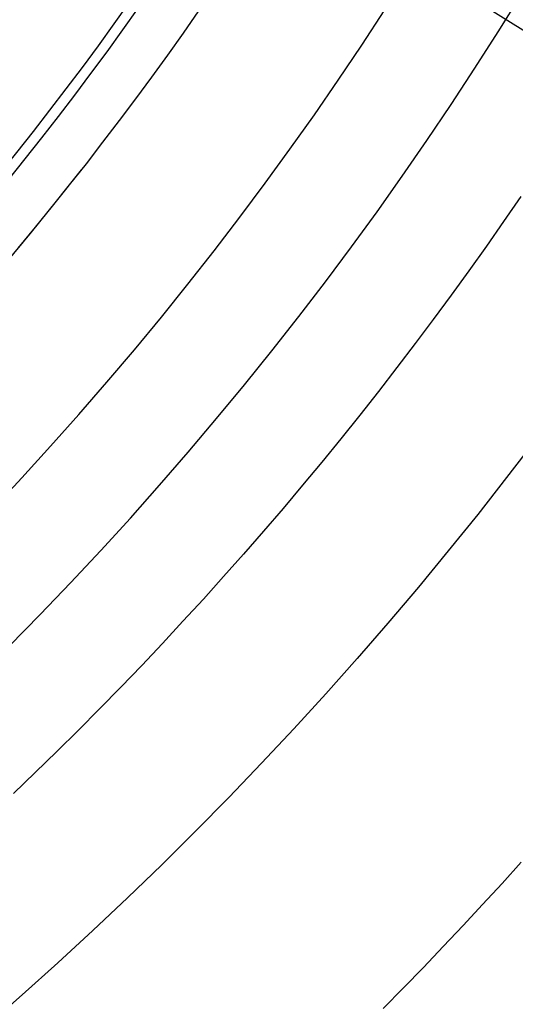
# Model space of a CAD drawing. Extents: x 12963 to 14406, y -2067 to -815.
# Tile 24 of 68: x 13715.26 to 13721.33, y -1650.11 to -1638.06. Entities that reach past the tile are written whole.
import ezdxf

# ---------------------------------------------------------------- set-up
doc = ezdxf.new("R2010")
doc.units = 0
doc.layers.get('0').update_dxf_attribs({"linetype": 'CONTINUOUS'})
doc.layers.add('COLOR', color=7, linetype='CONTINUOUS')
doc.layers.add('LUZ', color=7, linetype='CONTINUOUS')

msp = doc.modelspace()

# ---------------------------------------------------------------- linework, layer by layer
at = {"extrusion": (0.112475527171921, 0.194813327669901, 0.9743700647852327)}
msp.add_lwpolyline([(-12693.92521337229, -5351.365580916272), (-12694.43576296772, -5351.056612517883), (-12694.94430877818, -5350.742947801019), (-12695.45079038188, -5350.424605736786), (-12695.95514755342, -5350.101606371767), (-12696.45732028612, -5349.773970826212), (-12696.9572488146, -5349.441721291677), (-12697.45487363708, -5349.104881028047), (-12697.95013553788, -5348.763474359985), (-12698.44297560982, -5348.417526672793), (-12698.93333527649, -5348.067064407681), (-12699.42115631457, -5347.712115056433), (-12699.90638087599, -5347.352707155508), (-12700.38895150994, -5346.988870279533), (-12700.86881118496, -5346.620635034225), (-12701.34590331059, -5346.248033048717), (-12701.82017175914, -5345.871096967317), (-12702.29156088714, -5345.489860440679), (-12702.76001555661, -5345.104358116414), (-12703.22548115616, -5344.714625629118), (-12703.68790362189, -5344.320699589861), (-12704.14722945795, -5343.922617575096), (-12704.60340575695, -5343.52041811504), (-12705.05638022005, -5343.114140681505), (-12705.5061011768, -5342.703825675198), (-12705.95251760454, -5342.289514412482), (-12706.39557914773, -5341.871249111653), (-12706.83523613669, -5341.449072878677), (-12707.27143960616, -5341.023029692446), (-12707.70414131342, -5340.59316438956), (-12708.13329375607, -5340.159522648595), (-12708.55885018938, -5339.722150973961), (-12708.98076464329, -5339.281096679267), (-12709.39899193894, -5338.836407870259), (-12709.81348770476, -5338.388133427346), (-12710.22420839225, -5337.936322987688), (-12710.63111129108, -5337.481026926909), (-12711.03415454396, -5337.022296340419), (-12711.43329716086, -5336.560183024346), (-12711.82849903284, -5336.094739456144), (-12712.21972094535, -5335.626018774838), (-12712.60692459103, -5335.154074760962), (-12712.99007258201, -5334.678961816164), (-12713.36912846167, -5334.200734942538), (-12713.74405671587, -5333.719449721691), (-12714.11482278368, -5333.235162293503), (-12714.48139306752, -5332.747929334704), (-12714.84373494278, -5332.257808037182), (-12715.2018167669, -5331.764856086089), (-12715.55560788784, -5331.269131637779), (-12715.90507865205, -5330.770693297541), (-12716.25020041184, -5330.269600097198), (-12716.59094553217, -5329.765911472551), (-12716.9272873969, -5329.259687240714), (-12717.25920041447, -5328.75098757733), (-12717.58666002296, -5328.23987299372), (-12717.90964269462, -5327.726404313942), (-12718.22812593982, -5327.210642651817), (-12718.54208831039, -5326.692649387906), (-12718.85150940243, -5326.172486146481), (-12719.15636985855, -5325.650214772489), (-12719.45665136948, -5325.125897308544), (-12719.75233667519, -5324.59959597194), (-12720.04340956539, -5324.071373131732), (-12720.32985487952, -5323.541291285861), (-12720.61165850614, -5323.00941303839), (-12720.88880738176, -5322.475801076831), (-12721.16128948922, -5321.940518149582), (-12721.42909385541, -5321.403627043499), (-12721.69221054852, -5320.865190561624), (-12721.95063067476, -5320.325271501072), (-12722.20434637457, -5319.783932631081), (-12722.45335081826, -5319.241236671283), (-12722.69763820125, -5318.697246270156), (-12722.9372037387, -5318.152023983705), (-12723.17204365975, -5317.605632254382), (-12723.40215520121, -5317.058133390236), (-12723.62753660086, -5316.509589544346), (-12723.84818709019, -5315.960062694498), (-12724.06410688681, -5315.409614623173), (-12724.27529718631, -5314.858306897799), (-12724.48176015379, -5314.306200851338), (-12724.68349891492, -5313.753357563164), (-12724.8805175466, -5313.199837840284), (-12725.07282106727, -5312.645702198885), (-12725.26041542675, -5312.091010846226), (-12725.44330749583, -5311.535823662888), (-12725.62150505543, -5310.980200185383), (-12725.79501678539, -5310.424199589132), (-12725.96385225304, -5309.867880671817), (-12726.12802190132, -5309.311301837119), (-12726.28753703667, -5308.754521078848), (-12726.44240981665, -5308.197595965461), (-12726.59265323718, -5307.640583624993), (-12726.73828111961, -5307.083540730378), (-12726.87930809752, -5306.526523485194), (-12727.01574960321, -5305.969587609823), (-12727.14762185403, -5305.41278832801), (-12727.2749418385, -5304.856180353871), (-12727.39772730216, -5304.299817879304), (-12727.5159967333, -5303.74375456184), (-12727.6297693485, -5303.188043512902), (-12727.73906507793, -5302.632737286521), (-12727.84390455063, -5302.07788786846), (-12727.94430907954, -5301.523546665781), (-12728.04030064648, -5300.969764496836), (-12728.13190188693, -5300.416591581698), (-12728.21913607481, -5299.864077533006), (-12728.30202710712, -5299.312271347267), (-12728.38059948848, -5298.761221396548), (-12728.45487831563, -5298.210975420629), (-12728.52488926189, -5297.661580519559), (-12728.59065856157, -5297.113083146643), (-12728.65221299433, -5296.565529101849), (-12728.70957986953, -5296.018963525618), (-12728.76278701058, -5295.473430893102), (-12728.81186273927, -5294.9289750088), (-12728.85683586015, -5294.385639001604), (-12728.89773564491, -5293.843465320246), (-12728.93459181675, -5293.302495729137), (-12728.96743453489, -5292.762771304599), (-12728.99629437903, -5292.224332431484), (-12729.02120233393, -5291.687218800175), (-12729.04218977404, -5291.151469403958), (-12729.05928844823, -5290.617122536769), (-12729.07253046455, -5290.084215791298), (-12729.08194827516, -5289.552786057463), (-12729.0875746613, -5289.022869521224), (-12729.08944271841, -5288.494501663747), (-12729.08764350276, -5287.975960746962), (-12729.08222485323, -5287.455927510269), (-12729.07315547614, -5286.934435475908), (-12729.06040436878, -5286.411518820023), (-12729.04394083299, -5285.887212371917), (-12729.02373448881, -5285.36155161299), (-12728.99975528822, -5284.834572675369), (-12728.97197352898, -5284.306312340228), (-12728.94035986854, -5283.776808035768), (-12728.90488533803, -5283.246097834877), (-12728.8655213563, -5282.714220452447), (-12728.822239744, -5282.181215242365), (-12728.77501273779, -5281.647122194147), (-12728.72381300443, -5281.111981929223), (-12728.6686136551, -5280.575835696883), (-12728.60938825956, -5280.038725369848), (-12728.54611086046, -5279.500693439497), (-12728.47875598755, -5278.961783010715), (-12728.40729867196, -5278.422037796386), (-12728.33171446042, -5277.8815021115), (-12728.25197942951, -5277.340220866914), (-12728.16807019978, -5276.798239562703), (-12728.07996394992, -5276.255604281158), (-12727.98763843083, -5275.712361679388), (-12727.89107197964, -5275.168558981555), (-12727.79024353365, -5274.624243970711), (-12727.68513264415, -5274.079464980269), (-12727.57571949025, -5273.53427088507), (-12727.46198489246, -5272.988711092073), (-12727.34391032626, -5272.442835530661), (-12727.22147793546, -5271.896694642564), (-12727.09467054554, -5271.350339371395), (-12726.96347167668, -5270.803821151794), (-12726.82786555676, -5270.257191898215), (-12726.68783713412, -5269.710503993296), (-12726.54337209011, -5269.163810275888), (-12726.39445685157, -5268.617164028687), (-12726.24107860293, -5268.070618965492), (-12726.08322529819, -5267.524229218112), (-12725.92088567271, -5266.978049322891), (-12725.75404925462, -5266.432134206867), (-12725.58270637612, -5265.886539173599), (-12725.40684818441, -5265.341319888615), (-12725.22646665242, -5264.796532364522), (-12725.0415545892, -5264.252232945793), (-12724.85210565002, -5263.708478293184), (-12724.6581143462, -5263.165325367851), (-12724.45957605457, -5262.622831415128), (-12724.25648702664, -5262.081053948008), (-12724.04884439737, -5261.540050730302), (-12723.8366461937, -5260.999879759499), (-12723.61989134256, -5260.46059924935), (-12723.39857967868, -5259.922267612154), (-12723.17271195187, -5259.384943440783), (-12722.942289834, -5258.848685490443), (-12722.70731592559, -5258.313552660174), (-12722.46779376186, -5257.779603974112), (-12722.22372781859, -5257.246898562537), (-12721.97512351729, -5256.715495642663), (-12721.7219872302, -5256.185454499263), (-12721.46432628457, -5255.656834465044), (-12721.20214896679, -5255.129694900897), (-12720.9354645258, -5254.604095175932), (-12720.66428317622, -5254.080094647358), (-12720.38861610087, -5253.557752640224), (-12720.10847545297, -5253.037128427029), (-12719.82387435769, -5252.518281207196), (-12719.53482691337, -5252.001270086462), (-12719.24134819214, -5251.486154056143), (-12718.94345424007, -5250.972991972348), (-12718.64116207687, -5250.461842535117), (-12718.33448969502, -5249.952764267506), (-12718.02345605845, -5249.445815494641), (-12717.70808110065, -5248.94105432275), (-12717.38838572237, -5248.438538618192), (-12717.06439178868, -5247.938325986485), (-12716.73612212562, -5247.440473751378), (-12716.40360051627, -5246.945038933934), (-12716.0668516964, -5246.452078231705), (-12715.72590134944, -5245.96164799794), (-12715.38077610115, -5245.473804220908), (-12715.03150351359, -5244.988602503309), (-12714.67811207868, -5244.506098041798), (-12714.32063121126, -5244.026345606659), (-12713.95909124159, -5243.549399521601), (-12713.59352340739, -5243.075313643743), (-12713.22395984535, -5242.604141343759), (-12712.85043358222, -5242.135935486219), (-12712.4729785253, -5241.670748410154), (-12712.09162945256, -5241.208631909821), (-12711.70642200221, -5240.749637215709), (-12711.31739266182, -5240.293814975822), (-12710.92457875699, -5239.841215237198), (-12710.52801843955, -5239.391887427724), (-12710.12775067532, -5238.94588033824), (-12709.7238152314, -5238.503242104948), (-12709.31625266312, -5238.064020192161), (-12708.90510430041, -5237.628261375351), (-12708.49041223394, -5237.196011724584), (-12708.07221930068, -5236.767316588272), (-12707.65056906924, -5236.342220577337), (-12707.22550582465, -5235.920767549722), (-12706.79707455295, -5235.503000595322), (-12706.36532092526, -5235.088962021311), (-12705.93029128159, -5234.678693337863), (-12705.49203261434, -5234.27223524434), (-12705.05059255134, -5233.869627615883), (-12704.60601933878, -5233.47090949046), (-12704.15836182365, -5233.076119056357), (-12703.70766943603, -5232.685293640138), (-12703.253992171, -5232.298469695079), (-12702.79738057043, -5231.915682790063), (-12702.33788570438, -5231.53696759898), (-12701.87555915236, -5231.162357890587), (-12701.41045298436, -5230.791886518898), (-12700.94261974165, -5230.42558541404), (-12700.47211241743, -5230.063485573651), (-12699.99898443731, -5229.705617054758), (-12699.52328963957, -5229.352008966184), (-12699.04508225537, -5229.002689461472), (-12698.56441688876, -5228.657685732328), (-12698.08134849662, -5228.317024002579), (-12697.59593236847, -5227.980729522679), (-12697.10822410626, -5227.648826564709), (-12696.61827960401, -5227.321338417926), (-12696.12615502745, -5226.998287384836), (-12695.63190679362, -5226.679694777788), (-12695.13559155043, -5226.365580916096)], dxfattribs=at)
at = {"extrusion": (0.1124755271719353, 0.1948133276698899, 0.9743700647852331)}
msp.add_lwpolyline([(-12693.01435559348, -5226.365580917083), (-12693.53542520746, -5226.670372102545), (-12694.05454487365, -5226.980022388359), (-12694.57165131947, -5227.29451397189), (-12695.08668143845, -5227.613827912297), (-12695.59957231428, -5227.937944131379), (-12696.11026124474, -5228.266841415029), (-12696.61868576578, -5228.600497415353), (-12697.12478367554, -5228.938888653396), (-12697.62849305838, -5229.281990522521), (-12698.12975230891, -5229.629777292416), (-12698.62850015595, -5229.982222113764), (-12699.12467568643, -5230.339297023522), (-12699.61821836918, -5230.70097295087), (-12700.1090680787, -5231.067219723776), (-12700.5971651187, -5231.438006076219), (-12701.08245024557, -5231.813299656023), (-12701.56486469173, -5232.193067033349), (-12702.04435018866, -5232.577273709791), (-12702.52084898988, -5232.965884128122), (-12702.99430389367, -5233.358861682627), (-12703.4646582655, -5233.756168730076), (-12703.9318560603, -5234.157766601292), (-12704.39584184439, -5234.563615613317), (-12704.85656081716, -5234.973675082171), (-12705.31395883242, -5235.387903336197), (-12705.76798241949, -5235.806257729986), (-12706.21857880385, -5236.228694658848), (-12706.66569592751, -5236.655169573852), (-12707.10928246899, -5237.085636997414), (-12707.54928786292, -5237.520050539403), (-12707.98566231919, -5237.958362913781), (-12708.41835684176, -5238.400525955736), (-12708.84732324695, -5238.84649063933), (-12709.27251418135, -5239.296207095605), (-12709.69388313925, -5239.749624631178), (-12710.11138447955, -5240.206691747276), (-12710.52497344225, -5240.667356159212), (-12710.93460616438, -5241.131564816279), (-12711.34023969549, -5241.599263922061), (-12711.74183201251, -5242.070398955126), (-12712.13934203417, -5242.544914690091), (-12712.53272963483, -5243.022755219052), (-12712.92195565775, -5243.503863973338), (-12713.30698192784, -5243.988183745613), (-12713.68777126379, -5244.47565671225), (-12714.0642874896, -5244.966224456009), (-12714.43649544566, -5245.459827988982), (-12714.80436099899, -5245.956407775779), (-12715.16785105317, -5246.455903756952), (-12715.52693355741, -5246.95825537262), (-12715.88157751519, -5247.463401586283), (-12716.23175299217, -5247.971280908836), (-12716.57743112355, -5248.481831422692), (-12716.91858412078, -5248.994990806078), (-12717.25518527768, -5249.510696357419), (-12717.58720897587, -5250.02888501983), (-12717.91463068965, -5250.549493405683), (-12718.23742699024, -5251.072457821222), (-12718.55557554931, -5251.597714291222), (-12718.86905514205, -5252.125198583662), (-12719.17784564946, -5252.654846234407), (-12719.48192806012, -5253.186592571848), (-12719.78128447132, -5253.72037274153), (-12720.07589808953, -5254.256121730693), (-12720.36575323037, -5254.793774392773), (-12720.65083531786, -5255.333265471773), (-12720.93113088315, -5255.874529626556), (-12721.20662756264, -5256.417501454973), (-12721.47731409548, -5256.962115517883), (-12721.74318032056, -5257.508306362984), (-12722.00421717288, -5258.056008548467), (-12722.26041667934, -5258.605156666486), (-12722.51177195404, -5259.155685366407), (-12722.75827719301, -5259.70752937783), (-12722.99992766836, -5260.260623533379), (-12723.23671972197, -5260.814902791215), (-12723.46865075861, -5261.370302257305), (-12723.6957192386, -5261.926757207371), (-12723.91792466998, -5262.48420310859), (-12724.13526760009, -5263.042575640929), (-12724.34774960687, -5263.601810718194), (-12724.55537328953, -5264.161844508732), (-12724.75814225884, -5264.722613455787), (-12724.95606112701, -5265.284054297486), (-12725.14913549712, -5265.846104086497), (-12725.33737195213, -5266.408700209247), (-12725.52077804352, -5266.971780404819), (-12725.69936227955, -5267.535282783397), (-12725.87313411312, -5268.099145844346), (-12726.04210392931, -5268.663308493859), (-12726.20628303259, -5269.227710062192), (-12726.36568363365, -5269.792290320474), (-12726.52031883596, -5270.356989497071), (-12726.67020262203, -5270.921748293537), (-12726.81534983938, -5271.486507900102), (-12726.95577618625, -5272.05121001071), (-12727.09149819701, -5272.615796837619), (-12727.22253322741, -5273.180211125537), (-12727.34889943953, -5273.744396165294), (-12727.47061578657, -5274.308295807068), (-12727.58770199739, -5274.871854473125), (-12727.70017856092, -5275.43501717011), (-12727.80806671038, -5275.997729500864), (-12727.91138840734, -5276.559937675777), (-12728.01016632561, -5277.121588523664), (-12728.10442383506, -5277.682629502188), (-12728.1941849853, -5278.243008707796), (-12728.27947448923, -5278.802674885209), (-12728.36031770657, -5279.361577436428), (-12728.43674062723, -5279.919666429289), (-12728.50876985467, -5280.476892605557), (-12728.57643258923, -5281.03320738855), (-12728.63975661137, -5281.588562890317), (-12728.69877026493, -5282.142911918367), (-12728.75350244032, -5282.696207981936), (-12728.80398255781, -5283.248405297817), (-12728.85024055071, -5283.799458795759), (-12728.89230684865, -5284.349324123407), (-12728.9302123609, -5284.897957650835), (-12728.96398845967, -5285.445316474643), (-12728.9936669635, -5285.991358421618), (-12729.01928012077, -5286.536042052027), (-12729.04086059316, -5287.079326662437), (-12729.05844143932, -5287.621172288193), (-12729.07205609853, -5288.161539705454), (-12729.08173837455, -5288.700390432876), (-12729.08752241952, -5289.237686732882), (-12729.08944271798, -5289.773391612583), (-12729.08769105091, -5290.285034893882), (-12729.08241587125, -5290.798131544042), (-12729.07358711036, -5291.312649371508), (-12729.06117497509, -5291.828555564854), (-12729.04514996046, -5292.34581669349), (-12729.02548286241, -5292.864398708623), (-12729.0021447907, -5293.384266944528), (-12728.97510718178, -5293.905386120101), (-12728.94434181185, -5294.427720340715), (-12728.9098208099, -5294.951233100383), (-12728.87151667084, -5295.47588728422), (-12728.82940226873, -5296.001645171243), (-12728.78345086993, -5296.528468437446), (-12728.73363614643, -5297.05631815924), (-12728.67993218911, -5297.585154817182), (-12728.62231352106, -5298.114938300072), (-12728.56075511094, -5298.645627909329), (-12728.49523238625, -5299.177182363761), (-12728.42572124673, -5299.709559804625), (-12728.35219807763, -5300.242717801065), (-12728.27463976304, -5300.776613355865), (-12728.19302369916, -5301.311202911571), (-12728.10732780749, -5301.846442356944), (-12728.01753054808, -5302.382287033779), (-12727.92361093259, -5302.918691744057), (-12727.8255485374, -5303.455610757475), (-12727.72332351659, -5303.992997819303), (-12727.61691661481, -5304.530806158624), (-12727.50630918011, -5305.068988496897), (-12727.39148317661, -5305.607497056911), (-12727.27242119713, -5306.146283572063), (-12727.14910647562, -5306.685299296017), (-12727.02152289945, -5307.224495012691), (-12726.88965502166, -5307.763821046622), (-12726.7534880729, -5308.303227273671), (-12726.61300797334, -5308.842663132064), (-12726.46820134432, -5309.382077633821), (-12726.31905551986, -5309.921419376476), (-12726.16555855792, -5310.460636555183), (-12726.0076992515, -5310.999676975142), (-12725.8454671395, -5311.538488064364), (-12725.67885251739, -5312.077016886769), (-12725.50784644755, -5312.615210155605), (-12725.33244076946, -5313.153014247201), (-12725.15262810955, -5313.690375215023), (-12724.96840189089, -5314.227238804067), (-12724.77975634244, -5314.763550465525), (-12724.58668650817, -5315.299255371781), (-12724.38918825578, -5315.834298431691), (-12724.18725828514, -5316.368624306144), (-12723.98089413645, -5316.90217742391), (-12723.77009419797, -5317.434901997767), (-12723.55485771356, -5317.966742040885), (-12723.33518478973, -5318.497641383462), (-12723.11107640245, -5319.027543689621), (-12722.88253440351, -5319.556392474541), (-12722.64956152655, -5320.084131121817), (-12722.41216139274, -5320.610702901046), (-12722.170338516, -5321.136050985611), (-12721.92409830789, -5321.660118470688), (-12721.67344708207, -5322.182848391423), (-12721.41839205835, -5322.704183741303), (-12721.1589413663, -5323.224067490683), (-12720.89510404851, -5323.742442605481), (-12720.62689006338, -5324.25925206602), (-12720.35431028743, -5324.774438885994), (-12720.07737651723, -5325.28794613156), (-12719.79610147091, -5325.799716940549), (-12719.51049878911, -5326.309694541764), (-12719.22058303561, -5326.817822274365), (-12718.9263696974, -5327.324043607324), (-12718.62787518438, -5327.828302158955), (-12718.32511682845, -5328.330541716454), (-12718.01811288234, -5328.830706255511), (-12717.70688251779, -5329.328739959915), (-12717.39144582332, -5329.824587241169), (-12717.07182380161, -5330.318192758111), (-12716.74803836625, -5330.809501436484), (-12716.42011233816, -5331.298458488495), (-12716.08806944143, -5331.785009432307), (-12715.75193429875, -5332.269100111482), (-12715.41173242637, -5332.750676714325), (-12715.06749022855, -5333.229685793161), (-12714.71923499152, -5333.706074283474), (-12714.36699487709, -5334.179789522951), (-12714.01079891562, -5334.650779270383), (-12713.6506769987, -5335.118991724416), (-12713.28665987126, -5335.584375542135), (-12712.91877912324, -5336.046879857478), (-12712.54706718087, -5336.506454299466), (-12712.17155729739, -5336.963049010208), (-12711.79228354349, -5337.416614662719), (-12711.40928079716, -5337.867102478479), (-12711.0225847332, -5338.314464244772), (-12710.63223181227, -5338.758652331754), (-12710.23825926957, -5339.199619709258), (-12709.84070510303, -5339.637319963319), (-12709.43960806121, -5340.071707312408), (-12709.03500763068, -5340.502736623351), (-12708.62694402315, -5340.930363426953), (-12708.21545816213, -5341.354543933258), (-12707.80059166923, -5341.775235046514), (-12707.38238685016, -5342.192394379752), (-12706.96088668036, -5342.605980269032), (-12706.53613479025, -5343.015951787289), (-12706.10817545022, -5343.422268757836), (-12705.67705355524, -5343.824891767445), (-12705.24281460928, -5344.223782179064), (-12704.80550470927, -5344.618902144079), (-12704.3651705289, -5345.010214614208), (-12703.92185930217, -5345.397683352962), (-12703.47561880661, -5345.781272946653), (-12703.02649734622, -5346.160948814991), (-12702.57454373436, -5346.536677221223), (-12702.1198072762, -5346.908425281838), (-12701.66233775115, -5347.276160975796), (-12701.20218539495, -5347.639853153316), (-12700.7394008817, -5347.999471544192), (-12700.27403530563, -5348.354986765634), (-12699.80614016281, -5348.706370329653), (-12699.33576733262, -5349.053594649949), (-12698.8629690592, -5349.396633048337), (-12698.38779793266, -5349.735459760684), (-12697.91030687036, -5350.070049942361), (-12697.43054909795, -5350.400379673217), (-12696.94857813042, -5350.726425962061), (-12696.46444775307, -5351.048166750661), (-12695.97821200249, -5351.365580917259)], dxfattribs=at)
at = {"extrusion": (0.1124755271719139, 0.1948133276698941, 0.9743700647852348)}
msp.add_lwpolyline([(-12699.37540150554, -5226.365580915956), (-12699.85081632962, -5226.700698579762), (-12700.32397979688, -5227.039889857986), (-12700.79484275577, -5227.383131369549), (-12701.26335635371, -5227.730398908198), (-12701.72947205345, -5228.081667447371), (-12702.1931416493, -5228.436911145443), (-12702.65431728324, -5228.796103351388), (-12703.11295146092, -5229.159216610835), (-12703.56899706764, -5229.526222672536), (-12704.02240738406, -5229.897092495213), (-12704.47313610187, -5230.271796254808), (-12704.92113733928, -5230.65030335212), (-12705.36636565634, -5231.032582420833), (-12705.80877607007, -5231.418601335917), (-12706.24832406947, -5231.808327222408), (-12706.68496563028, -5232.20172646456), (-12707.11865722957, -5232.59876471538), (-12707.54935586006, -5232.999406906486), (-12707.97701904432, -5233.403617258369), (-12708.40160484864, -5233.811359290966), (-12708.8230718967, -5234.222595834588), (-12709.241379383, -5234.637289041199), (-12709.65648708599, -5235.055400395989), (-12710.06835538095, -5235.476890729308), (-12710.47694525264, -5235.901720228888), (-12710.88221830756, -5236.329848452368), (-12711.28413678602, -5236.761234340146), (-12711.68266357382, -5237.195836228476), (-12712.07776221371, -5237.633611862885), (-12712.46939691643, -5238.074518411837), (-12712.85753257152, -5238.51851248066), (-12713.24213475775, -5238.965550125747), (-12713.62316975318, -5239.415586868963), (-12714.00060454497, -5239.868577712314), (-12714.37440683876, -5240.324477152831), (-12714.7445450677, -5240.783239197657), (-12715.11098840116, -5241.244817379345), (-12715.47370675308, -5241.70916477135), (-12715.83267078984, -5242.176234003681), (-12716.18785193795, -5242.645977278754), (-12716.53922239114, -5243.118346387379), (-12716.88675511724, -5243.593292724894), (-12717.23042386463, -5244.070767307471), (-12717.57020316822, -5244.550720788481), (-12717.90606835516, -5245.033103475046), (-12718.23799555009, -5245.517865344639), (-12718.56596167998, -5246.004956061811), (-12718.88994447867, -5246.494324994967), (-12719.20992249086, -5246.985921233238), (-12719.52587507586, -5247.479693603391), (-12719.83778241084, -5247.975590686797), (-12720.14562549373, -5248.473560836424), (-12720.44938614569, -5248.973552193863), (-12720.74904701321, -5249.475512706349), (-12721.04459156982, -5249.979390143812), (-12721.33600411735, -5250.485132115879), (-12721.62326978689, -5250.992686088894), (-12721.90637453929, -5251.501999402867), (-12722.18530516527, -5252.013019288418), (-12722.46004928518, -5252.525692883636), (-12722.73059534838, -5253.039967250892), (-12722.99693263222, -5253.555789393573), (-12723.25905124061, -5254.073106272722), (-12723.51694210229, -5254.591864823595), (-12723.77059696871, -5255.112011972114), (-12724.02000841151, -5255.633494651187), (-12724.26516981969, -5256.156259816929), (-12724.50607539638, -5256.680254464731), (-12724.74272015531, -5257.205425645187), (-12724.97509991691, -5257.731720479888), (-12725.20321130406, -5258.25908617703), (-12725.42705173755, -5258.787470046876), (-12725.64661943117, -5259.31681951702), (-12725.86191338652, -5259.847082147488), (-12726.07293338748, -5260.378205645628), (-12726.27967999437, -5260.910137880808), (-12726.48215453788, -5261.442826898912), (-12726.68035911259, -5261.976220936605), (-12726.87429657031, -5262.510268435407), (-12727.0639705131, -5263.044918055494), (-12727.24938528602, -5263.580118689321), (-12727.4305459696, -5264.115819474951), (-12727.60745837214, -5264.651969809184), (-12727.78012902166, -5265.188519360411), (-12727.94856515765, -5265.725418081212), (-12728.11277472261, -5266.262616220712), (-12728.27276635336, -5266.800064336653), (-12728.42854937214, -5267.337713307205), (-12728.58013377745, -5267.875514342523), (-12728.7275302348, -5268.413418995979), (-12728.87075006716, -5268.95137917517), (-12729.00980524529, -5269.489347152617), (-12729.14470837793, -5270.027275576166), (-12729.2754727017, -5270.565117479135), (-12729.40211207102, -5271.102826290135), (-12729.52464094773, -5271.64035584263), (-12729.64307439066, -5272.17766038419), (-12729.75742804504, -5272.714694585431), (-12729.86771813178, -5273.251413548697), (-12729.97396143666, -5273.787772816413), (-12730.07617529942, -5274.323728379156), (-12730.17437760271, -5274.859236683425), (-12730.26858676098, -5275.394254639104), (-12730.3588217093, -5275.928739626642), (-12730.44510189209, -5276.462649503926), (-12730.52744725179, -5276.995942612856), (-12730.60587821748, -5277.528577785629), (-12730.68041569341, -5278.06051435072), (-12730.75108104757, -5278.591712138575), (-12730.81789610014, -5279.122131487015), (-12730.88088311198, -5279.651733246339), (-12730.94006477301, -5280.180478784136), (-12730.99546419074, -5280.708329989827), (-12731.04710487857, -5281.235249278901), (-12731.09501074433, -5281.761199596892), (-12731.13920607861, -5282.286144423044), (-12731.17971554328, -5282.810047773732), (-12731.21656415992, -5283.332874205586), (-12731.24977729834, -5283.854588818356), (-12731.27938066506, -5284.375157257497), (-12731.30540029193, -5284.894545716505), (-12731.32786252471, -5285.412720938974), (-12731.34679401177, -5285.929650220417), (-12731.36222169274, -5286.445301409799), (-12731.37417278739, -5286.959642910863), (-12731.38267478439, -5287.472643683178), (-12731.38775543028, -5287.984273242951), (-12731.38944271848, -5288.49450166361), (-12731.3876952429, -5289.013750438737), (-12731.38243302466, -5289.534449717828), (-12731.37362656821, -5290.056567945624), (-12731.3612466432, -5290.580072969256), (-12731.34526429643, -5291.104932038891), (-12731.32565086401, -5291.63111180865), (-12731.30237798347, -5292.158578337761), (-12731.2754176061, -5292.68729709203), (-12731.24474200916, -5293.217232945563), (-12731.21032380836, -5293.748350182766), (-12731.17213597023, -5294.280612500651), (-12731.13015182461, -5294.81398301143), (-12731.08434507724, -5295.348424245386), (-12731.03468982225, -5295.883898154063), (-12730.98116055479, -5296.420366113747), (-12730.92373218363, -5296.957788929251), (-12730.86238004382, -5297.496126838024), (-12730.79707990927, -5298.03533951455), (-12730.72780800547, -5298.575386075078), (-12730.65454102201, -5299.116225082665), (-12730.57725612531, -5299.65781455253), (-12730.49593097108, -5300.200111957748), (-12730.41054371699, -5300.743074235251), (-12730.32107303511, -5301.286657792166), (-12730.22749812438, -5301.830818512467), (-12730.12979872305, -5302.375511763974), (-12730.02795512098, -5302.920692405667), (-12729.9219481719, -5303.46631479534), (-12729.81175930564, -5304.012332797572), (-12729.69737054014, -5304.558699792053), (-12729.57876449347, -5305.10536868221), (-12729.45592439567, -5305.652291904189), (-12729.32883410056, -5306.199421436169), (-12729.19747809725, -5306.746708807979), (-12729.06184152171, -5307.294105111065), (-12728.92191016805, -5307.841561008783), (-12728.77767049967, -5308.389026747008), (-12728.62910966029, -5308.93645216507), (-12728.47621548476, -5309.483786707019), (-12728.31897650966, -5310.030979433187), (-12728.15738198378, -5310.577979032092), (-12727.99142187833, -5311.124733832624), (-12727.82108689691, -5311.671191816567), (-12727.64636848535, -5312.217300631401), (-12727.46725884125, -5312.763007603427), (-12727.28375092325, -5313.308259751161), (-12727.09583846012, -5313.853003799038), (-12726.90351595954, -5314.397186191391), (-12726.70677871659, -5314.940753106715), (-12726.50562282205, -5315.483650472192), (-12726.30004517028, -5316.025823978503), (-12726.09004346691, -5316.567219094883), (-12725.87561623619, -5317.107781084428), (-12725.65676282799, -5317.647455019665), (-12725.43348342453, -5318.186185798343), (-12725.20577904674, -5318.72391815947), (-12724.97365156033, -5319.260596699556), (-12724.73710368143, -5319.796165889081), (-12724.49613898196, -5320.330570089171), (-12724.25076189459, -5320.863753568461), (-12724.0009777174, -5321.395660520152), (-12723.74679261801, -5321.926235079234), (-12723.48821363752, -5322.455421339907), (-12723.22524869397, -5322.983163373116), (-12722.95790658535, -5323.509405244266), (-12722.68619699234, -5324.034091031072), (-12722.41013048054, -5324.557164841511), (-12722.12971850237, -5325.078570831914), (-12721.84497339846, -5325.598253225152), (-12721.55590839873, -5326.116156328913), (-12721.26253762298, -5326.632224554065), (-12720.96487608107, -5327.146402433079), (-12720.66293967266, -5327.658634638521), (-12720.35674518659, -5328.168866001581), (-12720.04631029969, -5328.677041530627), (-12719.73165357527, -5329.183106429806), (-12719.41279446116, -5329.687006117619), (-12719.08975328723, -5330.188686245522), (-12718.76255126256, -5330.688092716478), (-12718.4312104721, -5331.185171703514), (-12718.09575387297, -5331.679869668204), (-12717.75620529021, -5332.172133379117), (-12717.41258941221, -5332.661909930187), (-12717.06493178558, -5333.149146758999), (-12716.71325880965, -5333.633791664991), (-12716.35759773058, -5334.115792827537), (-12715.99797663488, -5334.595098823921), (-12715.63442444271, -5335.071658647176), (-12715.26697090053, -5335.545421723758), (-12714.89564657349, -5336.016337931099), (-12714.52048283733, -5336.484357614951), (-12714.14151186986, -5336.94943160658), (-12713.75876664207, -5337.411511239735), (-12713.37228090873, -5337.870548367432), (-12712.98208919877, -5338.326495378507), (-12712.58822680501, -5338.779305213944), (-12712.19072977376, -5339.228931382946), (-12711.78963489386, -5339.675327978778), (-12711.38497968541, -5340.118449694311), (-12710.97680238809, -5340.558251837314), (-12710.56514194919, -5340.994690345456), (-12710.15003801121, -5341.427721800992), (-12709.73153089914, -5341.857303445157), (-12709.30966160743, -5342.283393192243), (-12708.88447178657, -5342.705949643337), (-12708.45600372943, -5343.12493209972), (-12708.02430035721, -5343.54030057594), (-12707.58940520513, -5343.952015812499), (-12707.15136240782, -5344.360039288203), (-12706.71021668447, -5344.764333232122), (-12706.26601332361, -5345.164860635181), (-12705.81879816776, -5345.561585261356), (-12705.36861759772, -5345.954471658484), (-12704.91551851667, -5346.343485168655), (-12704.45954833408, -5346.728591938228), (-12704.00075494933, -5347.109758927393), (-12703.53918673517, -5347.486953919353), (-12703.07489252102, -5347.860145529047), (-12702.607921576, -5348.229303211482), (-12702.1383235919, -5348.594397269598), (-12701.66614866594, -5348.955398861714), (-12701.19144728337, -5349.312280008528), (-12700.71427029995, -5349.665013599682), (-12700.2346689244, -5350.013573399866), (-12699.75269470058, -5350.357934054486), (-12699.26839948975, -5350.698071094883), (-12698.78183545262, -5351.033960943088), (-12698.2930550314, -5351.365580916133)], dxfattribs=at)
at = {"extrusion": (0.1124755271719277, 0.1948133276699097, 0.9743700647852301)}
msp.add_lwpolyline([(-12700.13301897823, -5351.365580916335), (-12700.598949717, -5351.028257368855), (-12701.06260912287, -5350.686997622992), (-12701.52395032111, -5350.341825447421), (-12701.98292674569, -5349.992765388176), (-12702.43949215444, -5349.639842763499), (-12702.89360064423, -5349.283083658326), (-12703.34520666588, -5348.922514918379), (-12703.7942650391, -5348.558164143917), (-12704.24073096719, -5348.190059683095), (-12704.68456005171, -5347.818230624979), (-12705.1257083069, -5347.442706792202), (-12705.56413217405, -5347.063518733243), (-12705.9997885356, -5346.680697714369), (-12706.43263472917, -5346.294275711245), (-12706.86262856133, -5345.904285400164), (-12707.28972832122, -5345.510760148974), (-12707.71389279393, -5345.113734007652), (-12708.13508127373, -5344.713241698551), (-12708.553253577, -5344.309318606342), (-12708.96837005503, -5343.902000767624), (-12709.38039160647, -5343.491324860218), (-12709.78927968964, -5343.077328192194), (-12710.19499633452, -5342.660048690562), (-12710.59750415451, -5342.239524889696), (-12710.99676635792, -5341.815795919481), (-12711.39274675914, -5341.388901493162), (-12711.78540978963, -5340.958881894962), (-12712.1747205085, -5340.525777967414), (-12712.56064461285, -5340.08963109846), (-12712.94314844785, -5339.650483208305), (-12713.32219901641, -5339.208376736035), (-12713.69776398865, -5338.763354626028), (-12714.06981171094, -5338.31546031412), (-12714.43831121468, -5337.864737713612), (-12714.80323222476, -5337.411231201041), (-12715.16454516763, -5336.954985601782), (-12715.52222117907, -5336.496046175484), (-12715.87623211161, -5336.034458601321), (-12716.22655054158, -5335.570268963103), (-12716.57314977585, -5335.103523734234), (-12716.91600385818, -5334.634269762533), (-12717.25508757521, -5334.162554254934), (-12717.59037646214, -5333.688424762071), (-12717.92184680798, -5333.211929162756), (-12718.24947566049, -5332.733115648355), (-12718.57324083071, -5332.252032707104), (-12718.89312089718, -5331.768729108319), (-12719.20909520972, -5331.283253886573), (-12719.52114389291, -5330.795656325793), (-12719.82924784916, -5330.30598594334), (-12720.13338876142, -5329.814292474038), (-12720.43354909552, -5329.320625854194), (-12720.72971210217, -5328.825036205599), (-12721.02186181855, -5328.32757381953), (-12721.30998306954, -5327.828289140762), (-12721.59406146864, -5327.327232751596), (-12721.87408341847, -5326.824455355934), (-12722.15003611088, -5326.320007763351), (-12722.42190752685, -5325.813940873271), (-12722.68968643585, -5325.30630565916), (-12722.95336239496, -5324.797153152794), (-12723.21292574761, -5324.286534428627), (-12723.46836762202, -5323.774500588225), (-12723.71967992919, -5323.261102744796), (-12723.96685536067, -5322.746392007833), (-12724.20988738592, -5322.230419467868), (-12724.44877024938, -5321.713236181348), (-12724.68349896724, -5321.194893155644), (-12724.91406932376, -5320.675441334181), (-12725.14047786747, -5320.154931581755), (-12725.36272190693, -5319.633414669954), (-12725.58079950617, -5319.110941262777), (-12725.79470947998, -5318.587561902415), (-12726.00445138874, -5318.063326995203), (-12726.21002553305, -5317.538286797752), (-12726.41143294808, -5317.012491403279), (-12726.60867539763, -5316.485990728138), (-12726.80175536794, -5315.958834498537), (-12726.9906760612, -5315.431072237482), (-12727.17544138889, -5314.902753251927), (-12727.35605596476, -5314.373926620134), (-12727.53252509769, -5313.844641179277), (-12727.70485478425, -5313.314945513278), (-12727.87305170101, -5312.784887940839), (-12728.03712319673, -5312.254516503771), (-12728.19707728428, -5311.723878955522), (-12728.35292263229, -5311.193022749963), (-12728.50466855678, -5310.661995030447), (-12728.65232501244, -5310.130842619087), (-12728.79590258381, -5309.599612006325), (-12728.93541247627, -5309.068349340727), (-12729.07086650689, -5308.537100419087), (-12729.20227709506, -5308.005910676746), (-12729.32965725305, -5307.474825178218), (-12729.45302057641, -5306.943888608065), (-12729.57238123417, -5306.413145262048), (-12729.68775395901, -5305.882639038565), (-12729.79915403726, -5305.352413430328), (-12729.9065972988, -5304.82251151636), (-12730.01010010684, -5304.292975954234), (-12730.10967934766, -5303.763848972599), (-12730.2053524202, -5303.235172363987), (-12730.2971372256, -5302.70698747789), (-12730.38505215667, -5302.179335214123), (-12730.46911608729, -5301.652256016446), (-12730.54934836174, -5301.125789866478), (-12730.62576878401, -5300.599976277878), (-12730.69839760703, -5300.0748542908), (-12730.76725552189, -5299.550462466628), (-12730.83236364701, -5299.026838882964), (-12730.8937435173, -5298.504021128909), (-12730.9514170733, -5297.982046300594), (-12731.00540665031, -5297.460950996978), (-12731.05573496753, -5296.940771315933), (-12731.10242511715, -5296.421542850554), (-12731.14550055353, -5295.903300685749), (-12731.18498508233, -5295.3860793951), (-12731.22090284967, -5294.869913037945), (-12731.25327833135, -5294.35483515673), (-12731.28213632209, -5293.840878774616), (-12731.30750192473, -5293.328076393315), (-12731.32940053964, -5292.816459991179), (-12731.347857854, -5292.306061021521), (-12731.36289983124, -5291.796910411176), (-12731.37455270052, -5291.289038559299), (-12731.38284294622, -5290.782475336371), (-12731.38779729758, -5290.277250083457), (-12731.38944271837, -5289.773391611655), (-12731.38764992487, -5289.247453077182), (-12731.38225098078, -5288.720026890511), (-12731.37321524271, -5288.191145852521), (-12731.36051234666, -5287.660843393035), (-12731.34411222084, -5287.129153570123), (-12731.32398509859, -5286.596111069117), (-12731.30010153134, -5286.061751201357), (-12731.27243240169, -5285.526109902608), (-12731.24094893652, -5284.989223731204), (-12731.20562272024, -5284.451129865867), (-12731.16642570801, -5283.911866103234), (-12731.12333023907, -5283.371470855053), (-12731.07630905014, -5282.829983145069), (-12731.02533528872, -5282.287442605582), (-12730.97038252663, -5281.743889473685), (-12730.91142477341, -5281.199364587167), (-12730.84843648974, -5280.653909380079), (-12730.78139260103, -5280.107565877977), (-12730.71026851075, -5279.560376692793), (-12730.635040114, -5279.012385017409), (-12730.55568381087, -5278.463634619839), (-12730.4721765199, -5277.914169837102), (-12730.38449569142, -5277.364035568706), (-12730.2926193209, -5276.81327726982), (-12730.19652596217, -5276.261940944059), (-12730.09619474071, -5275.710073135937), (-12729.99160536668, -5275.157720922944), (-12729.882738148, -5274.60493190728), (-12729.76957400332, -5274.051754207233), (-12729.65209447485, -5273.498236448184), (-12729.53028174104, -5272.944427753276), (-12729.40411862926, -5272.3903777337), (-12729.27358862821, -5271.836136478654), (-12729.13867590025, -5271.281754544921), (-12728.9993652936, -5270.727282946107), (-12728.85564235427, -5270.172773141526), (-12728.70749333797, -5269.618277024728), (-12728.55490522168, -5269.063846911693), (-12728.39786571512, -5268.50953552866), (-12728.23636327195, -5267.955395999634), (-12728.07038710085, -5267.401481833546), (-12727.89992717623, -5266.847846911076), (-12727.72497424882, -5266.294545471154), (-12727.54551985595, -5265.741632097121), (-12727.36155633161, -5265.189161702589), (-12727.17307681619, -5264.637189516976), (-12726.98007526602, -5264.085771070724), (-12726.78254646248, -5263.534962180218), (-12726.58048602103, -5262.984818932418), (-12726.37389039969, -5262.435397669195), (-12726.16275690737, -5261.886754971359), (-12725.94708371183, -5261.338947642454), (-12725.72686984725, -5260.792032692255), (-12725.50211522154, -5260.246067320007), (-12725.27282062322, -5259.701108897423), (-12725.03898772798, -5259.157214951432), (-12724.80061910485, -5258.61444314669), (-12724.55771822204, -5258.072851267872), (-12724.31028945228, -5257.53249720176), (-12724.05833807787, -5256.993438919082), (-12723.80187029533, -5256.455734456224), (-12723.54089321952, -5255.919441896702), (-12723.27541488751, -5255.384619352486), (-12723.00544426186, -5254.851324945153), (-12722.73099123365, -5254.319616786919), (-12722.45206662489, -5253.789552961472), (-12722.16868219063, -5253.261191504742), (-12721.88085062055, -5252.734590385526), (-12721.58858554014, -5252.209807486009), (-12721.29190151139, -5251.686900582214), (-12720.99081403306, -5251.165927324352), (-12720.68533954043, -5250.64694521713), (-12720.37549540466, -5250.130011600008), (-12720.06129993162, -5249.615183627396), (-12719.74277236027, -5249.102518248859), (-12719.41993286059, -5248.592072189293), (-12719.09280253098, -5248.083901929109), (-12718.76140339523, -5247.578063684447), (-12718.42575839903, -5247.074613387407), (-12718.08589140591, -5246.573606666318), (-12717.74182719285, -5246.075098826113), (-12717.39359144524, -5245.579144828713), (-12717.04121075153, -5245.085799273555), (-12716.68471259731, -5244.595116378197), (-12716.32412535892, -5244.10714995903), (-12715.95947829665, -5243.621953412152), (-12715.59080154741, -5243.139579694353), (-12715.21812611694, -5242.660081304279), (-12714.84148387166, -5242.183510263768), (-12714.4609075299, -5241.709918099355), (-12714.07643065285, -5241.239355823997), (-12713.68808763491, -5240.771873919), (-12713.29591369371, -5240.307522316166), (-12712.89994485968, -5239.846350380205), (-12712.50021796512, -5239.388406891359), (-12712.09677063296, -5238.933740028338), (-12711.68964126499, -5238.482397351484), (-12711.27886902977, -5238.034425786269), (-12710.86449385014, -5237.589871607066), (-12710.44655639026, -5237.148780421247), (-12710.02509804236, -5236.711197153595), (-12709.60016091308, -5236.277166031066), (-12709.17178780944, -5235.846730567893), (-12708.74002222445, -5235.419933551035), (-12708.30490832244, -5234.996817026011), (-12707.86649092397, -5234.577422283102), (-12707.42481549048, -5234.161789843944), (-12706.97992810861, -5233.749959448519), (-12706.53187547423, -5233.341970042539), (-12706.08070487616, -5232.937859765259), (-12705.62646417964, -5232.537665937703), (-12705.16920180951, -5232.141425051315), (-12704.70896673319, -5231.749172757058), (-12704.24580844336, -5231.360943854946), (-12703.77977694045, -5230.976772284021), (-12703.31092271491, -5230.596691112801), (-12702.83929672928, -5230.220732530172), (-12702.36495040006, -5229.848927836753), (-12701.88793557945, -5229.481307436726), (-12701.40830453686, -5229.117900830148), (-12700.92610994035, -5228.758736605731), (-12700.44140483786, -5228.403842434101), (-12699.95424263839, -5228.053245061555), (-12699.46467709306, -5227.706970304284), (-12698.97276227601, -5227.365043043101), (-12698.47855256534, -5227.027487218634), (-12697.98210262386, -5226.694325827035), (-12697.48346737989, -5226.365580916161)], dxfattribs=at)
for points in [[(13715.24458254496, -1640.852862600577), (13715.45665342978, -1640.597036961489), (13715.66661248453, -1640.339503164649), (13715.87444322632, -1640.080276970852), (13716.08012917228, -1639.819374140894), (13716.28365383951, -1639.55681043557), (13716.48500074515, -1639.292601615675), (13716.68415340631, -1639.026763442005), (13716.88109534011, -1638.759311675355), (13717.07581006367, -1638.490262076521), (13717.2682810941, -1638.219630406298), (13717.45849194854, -1637.947432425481)], [(13721.39547380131, -1640.222790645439), (13721.18656950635, -1640.527084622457), (13720.97513451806, -1640.829655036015), (13720.76118715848, -1641.130484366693), (13720.54474574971, -1641.429555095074), (13720.32582861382, -1641.726849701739), (13720.10445407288, -1642.02235066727), (13719.88064044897, -1642.316040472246), (13719.65440606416, -1642.607901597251), (13719.42576924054, -1642.897916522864), (13719.19474830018, -1643.186067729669), (13718.96136156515, -1643.472337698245), (13718.72562735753, -1643.756708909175), (13718.48756399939, -1644.039163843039), (13718.24718981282, -1644.319684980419), (13718.00452311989, -1644.598254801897), (13717.75958224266, -1644.874855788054), (13717.51238550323, -1645.14947041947), (13717.26295122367, -1645.422081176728), (13717.01129772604, -1645.692670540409), (13716.75744333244, -1645.961220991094), (13716.50140636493, -1646.227715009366), (13716.24320514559, -1646.492135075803), (13715.98285799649, -1646.754463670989), (13715.72038323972, -1647.014683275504), (13715.45579919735, -1647.272776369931), (13715.18912419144, -1647.52872543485)], [(13719.71294721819, -1650.162206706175), (13719.95978555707, -1649.911150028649), (13720.20485110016, -1649.658352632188), (13720.44813355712, -1649.403828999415), (13720.68962263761, -1649.147593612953), (13720.9293080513, -1648.889660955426), (13721.16717950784, -1648.630045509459), (13721.40322671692, -1648.368761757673)]]:
    msp.add_lwpolyline(points)
at = {"extrusion": (0, 0, -1)}
for centre, radius, start, end in [((-13684.04743158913, -1614.828569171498, -259.6250029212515), 65.00000000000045, 329.9999999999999, 149.9999999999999), ((-13684.04743158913, -1614.828569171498, -89.37470231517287), 70.9424557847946, 330.0000000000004, 150.0000000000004), ((-13684.04743158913, -1614.828569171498, -46.50000292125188), 70.9424557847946, 330.0000000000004, 150.0000000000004), ((-13684.04743158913, -1614.828569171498, -259.6250029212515), 64, 330.0000000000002, 150.0000000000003), ((-13684.04743158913, -1614.828569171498, -88.12500292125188), 52.09123273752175, 330.0000000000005, 150.0000000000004), ((-13684.04743158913, -1614.828569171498, -62.12500292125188), 47.03455676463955, 330.0000000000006, 150.0000000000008), ((-13684.04743158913, -1614.828569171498, -89.37470231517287), 70.94245578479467, 150.0000000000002, 330.0000000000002), ((-13684.04743158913, -1614.828569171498, -46.50000292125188), 70.94245578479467, 150.0000000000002, 330.0000000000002), ((-13684.04743158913, -1614.828569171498, -259.6250029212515), 65.00000000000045, 149.9999999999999, 329.9999999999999), ((-13684.04743158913, -1614.828569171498, -259.6250029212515), 64, 150.0000000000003, 330.0000000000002), ((-13684.04743158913, -1614.828569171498, -88.12500292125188), 52.09123273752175, 150.0000000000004, 330.0000000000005), ((-13684.04743158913, -1614.828569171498, -62.12500292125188), 47.03455676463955, 149.9999999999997, 329.9999999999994), ((-13684.04743158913, -1614.828569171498, -199.6250029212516), 40, 150.0000000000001, 330.0000000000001)]:
    msp.add_arc(centre, radius, start, end, dxfattribs=at)
for centre, radius, start, end in [((13684.04743158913, -1614.828569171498, 89.37470231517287), 73.2424557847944, 29.99999999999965, 209.9999999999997), ((13684.04743163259, -1614.828569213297, 88.63012703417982), 71.44457953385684, 30.00000004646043, 209.9999999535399), ((13684.04743158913, -1614.828569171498, 89.05580518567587), 71.21139006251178, 29.99999999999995, 210.0000000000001), ((13684.04743158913, -1614.828569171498, 245.6831232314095), 65.00000000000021, 29.99999999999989, 209.9999999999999), ((13684.04743158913, -1614.828569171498, 245.6831232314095), 64.00000000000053, 29.99999999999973, 209.9999999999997), ((13684.04743158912, -1614.828569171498, 211.3914713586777), 58.0132689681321, 29.99999999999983, 210), ((13684.04743158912, -1614.828569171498, 212.0545527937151), 57.26209357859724, 30.00000000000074, 209.9999999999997), ((13684.04743158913, -1614.828569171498, 67.12500292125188), 53.58193971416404, 29.99999999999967, 209.9999999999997), ((13684.04743158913, -1614.828569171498, 65.62055118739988), 53.58193971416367, 29.99999999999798, 209.999999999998), ((13684.04743158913, -1614.828569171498, 67.12500292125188), 52.0912327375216, 29.99999999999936, 209.9999999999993), ((13684.04743158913, -1614.828569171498, 77.62500292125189), 52.09123273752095, 29.99999999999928, 209.9999999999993), ((13684.04743158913, -1614.828569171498, 89.37470231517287), 73.24245578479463, 209.9999999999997, 29.99999999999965), ((13684.04743157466, -1614.828569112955, 88.63012703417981), 71.44457953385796, 210.0000000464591, 29.99999995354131), ((13684.04743158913, -1614.828569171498, 89.05580518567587), 71.21139006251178, 210.0000000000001, 29.99999999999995), ((13684.04743158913, -1614.828569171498, 245.6831232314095), 64.99999999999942, 209.9999999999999, 29.99999999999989), ((13684.04743158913, -1614.828569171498, 245.6831232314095), 63.99999999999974, 210.0000000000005, 30.00000000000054), ((13684.04743158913, -1614.828569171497, 211.3914713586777), 58.01326896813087, 210.0000000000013, 29.99999999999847), ((13684.04743158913, -1614.8285691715, 212.0545527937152), 57.26209357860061, 209.9999999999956, 30.00000000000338), ((13684.04743158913, -1614.828569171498, 67.12500292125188), 53.58193971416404, 209.9999999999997, 29.99999999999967), ((13684.04743158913, -1614.828569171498, 65.62055118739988), 53.5819397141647, 210.0000000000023, 30.00000000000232), ((13684.04743158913, -1614.828569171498, 67.12500292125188), 52.0912327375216, 209.9999999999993, 29.99999999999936), ((13684.04743158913, -1614.828569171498, 77.62500292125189), 52.09123273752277, 210.0000000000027, 30.00000000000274), ((13684.04743158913, -1614.828569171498, 105.1250029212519), 43.81815874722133, 210.0000000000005, 30.00000000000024), ((13684.04743158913, -1614.828569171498, 52.53957701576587), 42.50584972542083, 210.0000000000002, 29.99999999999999), ((13684.04743158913, -1614.828569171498, 200.6250029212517), 39.87443803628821, 210.0000000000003, 30.00000000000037), ((13684.04743158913, -1614.828569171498, 46.50000292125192), 71.74245578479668, 300.0000653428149, 7.499999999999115), ((13684.04743158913, -1614.828569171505, 88.12500292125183), 70.93945536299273, 254.9999999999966, 345.000000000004), ((13684.04743158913, -1614.828569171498, 62.12500292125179), 51.59084318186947, 268.4581903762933, 331.5418096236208), ((13684.04743158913, -1614.828569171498, 51.125002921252), 40.62840747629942, 278.0938641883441, 321.9061358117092)]:
    msp.add_arc(centre, radius, start, end)
at = {"extrusion": (-0.1124755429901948, -0.1948133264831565, -0.9743700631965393)}
msp.add_arc((12658.92790794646, -5288.894026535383, -1288.737788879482), 56.00000007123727, 334.5735870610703, 25.32742621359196, dxfattribs=at)
at = {"extrusion": (0.1124755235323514, 0.1948134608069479, 0.9743700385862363)}
msp.add_arc((-12658.92994084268, -5288.889278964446, 1287.823172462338), 56.00000007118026, 154.6725833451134, 205.4263646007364, dxfattribs=at)
at = {"extrusion": (-0.8660254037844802, -0.4999999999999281, 6.015507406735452e-14)}
msp.add_arc((8272.377221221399, 231.7412435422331, -11043.31841776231), 32.12905823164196, 284.4245334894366, 359.999999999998, dxfattribs=at)
at = {"extrusion": (-0.866025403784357, -0.5000000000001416, -4.11797626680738e-14)}
msp.add_arc((8272.377221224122, 231.7412435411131, -11043.31841776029), 33.12905823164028, 284.2040239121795, 359.9999999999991, dxfattribs=at)
at = {"layer": 'COLOR', "extrusion": (0, 0, -1)}
for centre, radius, start, end in [((-13684.04743872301, -1614.828586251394, 10.54089386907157), 152.392098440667, 333.3815781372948, 153.3815781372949), ((-13684.04743872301, -1614.828586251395, -32.97295255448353), 75.00000000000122, 63.38157813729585, 243.3815781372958), ((-13684.04743872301, -1614.828586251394, -18.68835025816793), 83.81579491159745, 333.3815781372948, 153.3815781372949), ((-13684.047438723, -1614.828586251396, -43.50000292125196), 73.00000000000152, 63.38157813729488, 243.3815781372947), ((-13684.047438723, -1614.828586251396, -43.50000292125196), 73.00000000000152, 63.38157813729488, 243.3815781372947), ((-13684.04743872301, -1614.828586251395, -33.3991820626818), 73.00000000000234, 63.3815781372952, 243.3815781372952), ((-13684.04743872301, -1614.828586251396, -43.50000292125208), 75.00000000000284, 63.38157813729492, 243.3815781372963), ((-13684.04743872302, -1614.828586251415, -26.2000005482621), 61.09154780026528, 333.3815781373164, 153.3815781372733), ((-13684.04743872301, -1614.828586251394, 10.54089386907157), 152.3920984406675, 153.3815781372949, 333.3815781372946), ((-13684.05554107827, -1614.824543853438, -28.2000005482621), 59.50000000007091, 333.3815781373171, 153.3815781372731), ((-13684.05554107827, -1614.824543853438, -26.2000005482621), 59.50000000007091, 333.3815781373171, 153.3815781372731), ((-13684.04743872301, -1614.828586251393, -43.50000292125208), 75.00000000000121, 243.3815781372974, 63.38157813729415), ((-13684.04743872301, -1614.828586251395, -32.97295255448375), 74.9999999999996, 243.3815781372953, 63.38157813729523), ((-13684.047438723, -1614.828586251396, -43.50000292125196), 73.0000000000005, 243.3815781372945, 63.38157813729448), ((-13684.047438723, -1614.828586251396, -43.50000292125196), 73.0000000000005, 243.3815781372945, 63.38157813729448), ((-13684.04743872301, -1614.828586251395, -33.39918206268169), 72.99999999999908, 243.3815781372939, 63.38157813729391), ((-13684.05554107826, -1614.824543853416, -27.2000005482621), 59.5000000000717, 333.381578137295, 153.381578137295), ((-13684.04743872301, -1614.828586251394, -18.68835025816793), 83.81579491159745, 153.3815781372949, 333.3815781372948), ((-13684.047438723, -1614.828586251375, -26.2000005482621), 61.09154780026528, 153.3815781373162, 333.3815781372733), ((-13684.05554107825, -1614.824543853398, -28.2000005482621), 59.50000000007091, 153.3815781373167, 333.381578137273), ((-13684.05554107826, -1614.824543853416, -27.2000005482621), 59.50000000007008, 153.3815781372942, 333.3815781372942), ((-13684.04743872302, -1614.828586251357, -22.44590218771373), 75.00000000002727, 243.3815781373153, 333.3815781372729)]:
    msp.add_arc(centre, radius, start, end, dxfattribs=at)
at = {"layer": 'COLOR'}
for centre, radius, start, end in [((13684.04743872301, -1614.828586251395, -35.79999945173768), 153, 26.61842186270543, 206.618421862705), ((13684.04743872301, -1614.828586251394, -11.46081713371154), 152.9999999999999, 26.61842186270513, 206.6184218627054), ((13684.04743872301, -1614.828586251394, -23.63040829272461), 153.0000000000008, 26.61842186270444, 206.6184218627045), ((13684.047438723, -1614.828586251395, -10.90949982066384), 152.8342956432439, 26.61842186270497, 206.6184218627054), ((13684.04743872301, -1614.828586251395, -35.79999945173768), 150, 26.61842186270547, 206.618421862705), ((13684.04743872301, -1614.828586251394, -11.46081713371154), 153, 206.6184218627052, 26.6184218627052), ((13684.04743872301, -1614.828586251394, -35.79999945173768), 153, 206.6184218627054, 26.61842186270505), ((13684.04743872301, -1614.828586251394, -23.63040829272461), 153.0000000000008, 206.618421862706, 26.61842186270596), ((13684.047438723, -1614.828586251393, -10.90949982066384), 152.8342956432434, 206.6184218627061, 26.61842186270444), ((13684.04743872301, -1614.828586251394, -35.79999945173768), 150, 206.6184218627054, 26.61842186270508), ((13684.04743872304, -1614.828586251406, 22.44590218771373), 74.99999999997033, 296.6184218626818, 26.61842186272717), ((13684.05554107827, -1614.824543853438, 26.2000005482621), 59.50000000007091, 206.6184218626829, 26.61842186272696), ((13684.05554107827, -1614.824543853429, 30.300000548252), 35.0000000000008, 206.6184218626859, 26.6184218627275), ((13684.05554107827, -1614.824543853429, 38.60000054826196), 35.0000000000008, 206.6184218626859, 26.6184218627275), ((13684.05554107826, -1614.824543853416, 34.45000054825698), 34.99999999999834, 206.6184218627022, 26.6184218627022), ((13684.04743872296, -1614.828586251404, 28.20000054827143), 61.50000000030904, 298.4605049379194, 339.7905058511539), ((13684.04743872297, -1614.828586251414, 29.25000054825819), 61.50000000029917, 298.4605049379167, 339.7905058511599), ((13684.04743872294, -1614.828586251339, 23.29836120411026), 73.00000000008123, 298.2173843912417, 340.0317555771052)]:
    msp.add_arc(centre, radius, start, end, dxfattribs=at)
at = {"layer": 'LUZ'}
for p, q in [((13557.00626205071, -1535.452396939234, -34.049999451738), (13811.0886153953, -1694.204775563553, -34.04999945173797)), ((13557.00626205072, -1535.452396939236, -32.54999945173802), (13811.0886153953, -1694.204775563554, -32.54999945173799))]:
    msp.add_line(p, q, dxfattribs=at)

doc.saveas('drawing.dxf')
